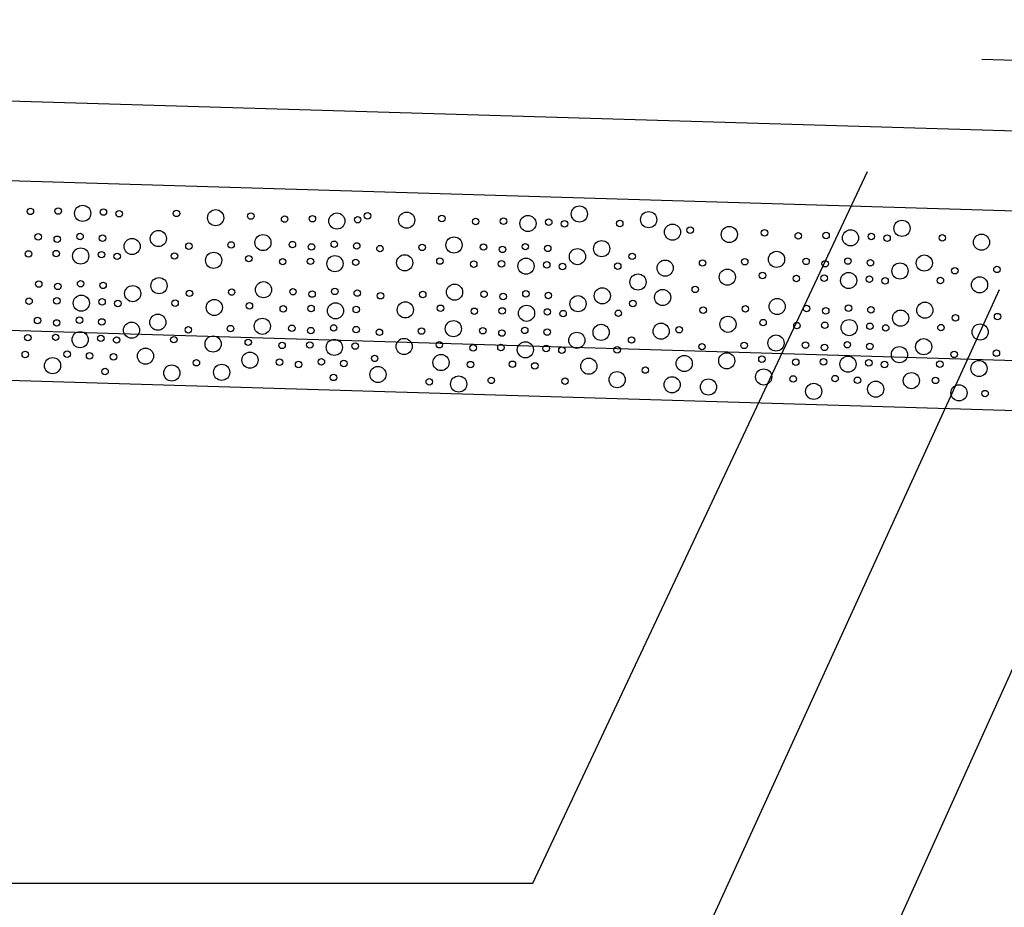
# Model space of a CAD drawing. Extents: x 3408772 to 3410442, y 5787844 to 5790056.
# Tile 30 of 80: x 3409722 to 3409732, y 5788855 to 5788864. Entities that reach past the tile are written whole.
import ezdxf

# ---------------------------------------------------------------- set-up
doc = ezdxf.new("R2010")
doc.units = 0
doc.header["$MEASUREMENT"] = 0
doc.linetypes.add('LINIENART0', pattern=[0])
doc.layers.add('detail_AA-BB', color=7, linetype='Continuous')
doc.layers.add('NULLEBENE', color=7, linetype='Continuous')

# ---------------------------------------------------------------- blocks, each defined once
blk = doc.blocks.new('PFEIRA-3')
at = {"layer": 'NULLEBENE', "color": 1, "linetype": 'LINIENART0'}
for q in [(0, 0.5), (-0.05, 0.2), (0.05, 0.2)]:
    blk.add_line((0, 0), q, dxfattribs=at)
blk = doc.blocks.new('GRENZS-104')
at = {"layer": 'NULLEBENE', "color": 1, "linetype": 'LINIENART0'}
blk.add_circle((0, 0), 0.81, dxfattribs=at)

msp = doc.modelspace()

# ---------------------------------------------------------------- linework, layer by layer
at = {"layer": 'detail_AA-BB', "color": 160, "linetype": 'LINIENART0'}
for p, q in [((3409753.13034, 5788862.16923), (3409718.13405, 5788863.21965)), ((3409753.13034, 5788862.16923), (3409718.13405, 5788863.21965)), ((3409753.13034, 5788862.16923), (3409718.13405, 5788863.21965)), ((3409753.13034, 5788862.16923), (3409718.13405, 5788863.21965)), ((3409755.60167, 5788861.2947), (3409715.62167, 5788862.4947)), ((3409755.60167, 5788861.2947), (3409715.62167, 5788862.4947)), ((3409757.11367, 5788859.74881), (3409714.24494, 5788861.03554)), ((3409757.11367, 5788859.74881), (3409714.24494, 5788861.03554)), ((3409757.09192, 5788859.24907), (3409714.22884, 5788860.5356)), ((3409757.09192, 5788859.24907), (3409714.22884, 5788860.5356))]:
    msp.add_line(p, q, dxfattribs=at)
at = {"layer": 'detail_AA-BB', "color": 128, "linetype": 'LINIENART0'}
for p, q in [((3409727.09757, 5788855.26552), (3409730.45306, 5788862.40184)), ((3409727.09757, 5788855.26552), (3409730.45306, 5788862.40184)), ((3409728.30271, 5788853.61141), (3409731.77635, 5788861.22033)), ((3409728.30271, 5788853.61141), (3409731.77635, 5788861.22033)), ((3409729.273, 5788851.579), (3409733.1465, 5788860.16239)), ((3409729.273, 5788851.579), (3409733.1465, 5788860.16239)), ((3409713.676, 5788855.266), (3409727.098, 5788855.266)), ((3409713.676, 5788855.266), (3409727.098, 5788855.266))]:
    msp.add_line(p, q, dxfattribs=at)

# ---------------------------------------------------------------- block references
at = {"layer": 'detail_AA-BB', "xscale": 8, "yscale": 8, "rotation": 88.282}
msp.add_blockref('PFEIRA-3', (3409735.59577, 5788863.40409), dxfattribs=at)
msp.add_blockref('PFEIRA-3', (3409735.59577, 5788863.40409), dxfattribs=at)
at = {"layer": 'detail_AA-BB'}
for p, xscale, yscale in [((3409722.05794, 5788862.00232), 0.04, 0.04), ((3409722.05794, 5788862.00232), 0.04, 0.04), ((3409722.33673, 5788862.00568), 0.04, 0.04), ((3409722.33673, 5788862.00568), 0.04, 0.04), ((3409722.58192, 5788861.98216), 0.1, 0.1), ((3409722.58192, 5788861.98216), 0.1, 0.1), ((3409722.79017, 5788861.9956), 0.04, 0.04), ((3409722.79017, 5788861.9956), 0.04, 0.04), ((3409723.91538, 5788861.9385), 0.1, 0.1), ((3409723.91538, 5788861.9385), 0.1, 0.1), ((3409727.56296, 5788861.97598), 0.1, 0.1), ((3409727.56296, 5788861.97598), 0.1, 0.1), ((3409722.94803, 5788861.97881), 0.04, 0.04), ((3409722.94803, 5788861.97881), 0.04, 0.04), ((3409723.5224, 5788861.98216), 0.04, 0.04), ((3409723.5224, 5788861.98216), 0.04, 0.04), ((3409724.26806, 5788861.95529), 0.04, 0.04), ((3409724.26806, 5788861.95529), 0.04, 0.04), ((3409724.6073, 5788861.92506), 0.04, 0.04), ((3409724.6073, 5788861.92506), 0.04, 0.04), ((3409724.88609, 5788861.92842), 0.04, 0.04), ((3409724.88609, 5788861.92842), 0.04, 0.04), ((3409725.13128, 5788861.90491), 0.1, 0.1), ((3409725.13128, 5788861.90491), 0.1, 0.1), ((3409725.33953, 5788861.91835), 0.04, 0.04), ((3409725.33953, 5788861.91835), 0.04, 0.04), ((3409725.43829, 5788861.95785), 0.04, 0.04), ((3409725.43829, 5788861.95785), 0.04, 0.04), ((3409725.83128, 5788861.91418), 0.1, 0.1), ((3409725.83128, 5788861.91418), 0.1, 0.1), ((3409726.18395, 5788861.93098), 0.04, 0.04), ((3409726.18395, 5788861.93098), 0.04, 0.04), ((3409726.5232, 5788861.90075), 0.04, 0.04), ((3409726.5232, 5788861.90075), 0.04, 0.04), ((3409726.80198, 5788861.90411), 0.04, 0.04), ((3409726.80198, 5788861.90411), 0.04, 0.04), ((3409727.04718, 5788861.88059), 0.1, 0.1), ((3409727.04718, 5788861.88059), 0.1, 0.1), ((3409727.25543, 5788861.89403), 0.04, 0.04), ((3409727.25543, 5788861.89403), 0.04, 0.04), ((3409728.25771, 5788861.91902), 0.1, 0.1), ((3409728.25771, 5788861.91902), 0.1, 0.1), ((3409727.41329, 5788861.87724), 0.04, 0.04), ((3409727.41329, 5788861.87724), 0.04, 0.04), ((3409727.9675, 5788861.88059), 0.04, 0.04), ((3409727.9675, 5788861.88059), 0.04, 0.04), ((3409728.49681, 5788861.79395), 0.1, 0.1), ((3409728.49681, 5788861.79395), 0.1, 0.1), ((3409728.67333, 5788861.81384), 0.04, 0.04), ((3409728.67333, 5788861.81384), 0.04, 0.04), ((3409729.06632, 5788861.77017), 0.1, 0.1), ((3409729.06632, 5788861.77017), 0.1, 0.1), ((3409729.419, 5788861.78697), 0.04, 0.04), ((3409729.419, 5788861.78697), 0.04, 0.04), ((3409730.28222, 5788861.73658), 0.1, 0.1), ((3409730.28222, 5788861.73658), 0.1, 0.1), ((3409730.79801, 5788861.83197), 0.1, 0.1), ((3409730.79801, 5788861.83197), 0.1, 0.1), ((3409722.13576, 5788861.74635), 0.04, 0.04), ((3409722.13576, 5788861.74635), 0.04, 0.04), ((3409722.32721, 5788861.72284), 0.04, 0.04), ((3409722.32721, 5788861.72284), 0.04, 0.04), ((3409722.55561, 5788861.74971), 0.04, 0.04), ((3409722.55561, 5788861.74971), 0.04, 0.04), ((3409722.78066, 5788861.73291), 0.04, 0.04), ((3409722.78066, 5788861.73291), 0.04, 0.04), ((3409723.07812, 5788861.65028), 0.1, 0.1), ((3409723.07812, 5788861.65028), 0.1, 0.1), ((3409723.34158, 5788861.72955), 0.1, 0.1), ((3409723.34158, 5788861.72955), 0.1, 0.1), ((3409724.38954, 5788861.68925), 0.1, 0.1), ((3409724.38954, 5788861.68925), 0.1, 0.1), ((3409726.30544, 5788861.66493), 0.1, 0.1), ((3409726.30544, 5788861.66493), 0.1, 0.1), ((3409729.75824, 5788861.75674), 0.04, 0.04), ((3409729.75824, 5788861.75674), 0.04, 0.04), ((3409730.03702, 5788861.76009), 0.04, 0.04), ((3409730.03702, 5788861.76009), 0.04, 0.04), ((3409730.49047, 5788861.75002), 0.04, 0.04), ((3409730.49047, 5788861.75002), 0.04, 0.04), ((3409730.64833, 5788861.73322), 0.04, 0.04), ((3409730.64833, 5788861.73322), 0.04, 0.04), ((3409731.20254, 5788861.73658), 0.04, 0.04), ((3409731.20254, 5788861.73658), 0.04, 0.04), ((3409731.59553, 5788861.69292), 0.1, 0.1), ((3409731.59553, 5788861.69292), 0.1, 0.1), ((3409722.56233, 5788861.55489), 0.1, 0.1), ((3409722.56233, 5788861.55489), 0.1, 0.1), ((3409723.64748, 5788861.65303), 0.04, 0.04), ((3409723.64748, 5788861.65303), 0.04, 0.04), ((3409724.07045, 5788861.66574), 0.04, 0.04), ((3409724.07045, 5788861.66574), 0.04, 0.04), ((3409724.68512, 5788861.66909), 0.04, 0.04), ((3409724.68512, 5788861.66909), 0.04, 0.04), ((3409724.87658, 5788861.64558), 0.04, 0.04), ((3409724.87658, 5788861.64558), 0.04, 0.04), ((3409725.10498, 5788861.67245), 0.04, 0.04), ((3409725.10498, 5788861.67245), 0.04, 0.04), ((3409725.33002, 5788861.65566), 0.04, 0.04), ((3409725.33002, 5788861.65566), 0.04, 0.04), ((3409725.56338, 5788861.62871), 0.04, 0.04), ((3409725.56338, 5788861.62871), 0.04, 0.04), ((3409725.98635, 5788861.64142), 0.04, 0.04), ((3409725.98635, 5788861.64142), 0.04, 0.04), ((3409726.60102, 5788861.64478), 0.04, 0.04), ((3409726.60102, 5788861.64478), 0.04, 0.04), ((3409726.79247, 5788861.62127), 0.04, 0.04), ((3409726.79247, 5788861.62127), 0.04, 0.04), ((3409727.02087, 5788861.64814), 0.04, 0.04), ((3409727.02087, 5788861.64814), 0.04, 0.04), ((3409727.24591, 5788861.63134), 0.04, 0.04), ((3409727.24591, 5788861.63134), 0.04, 0.04), ((3409727.54338, 5788861.54871), 0.1, 0.1), ((3409727.54338, 5788861.54871), 0.1, 0.1), ((3409727.78669, 5788861.62798), 0.1, 0.1), ((3409727.78669, 5788861.62798), 0.1, 0.1), ((3409722.03835, 5788861.57505), 0.04, 0.04), ((3409722.03835, 5788861.57505), 0.04, 0.04), ((3409722.31714, 5788861.57841), 0.04, 0.04), ((3409722.31714, 5788861.57841), 0.04, 0.04), ((3409722.77058, 5788861.56833), 0.04, 0.04), ((3409722.77058, 5788861.56833), 0.04, 0.04), ((3409722.92845, 5788861.55153), 0.04, 0.04), ((3409722.92845, 5788861.55153), 0.04, 0.04), ((3409723.50281, 5788861.55489), 0.04, 0.04), ((3409723.50281, 5788861.55489), 0.04, 0.04), ((3409723.89579, 5788861.51123), 0.1, 0.1), ((3409723.89579, 5788861.51123), 0.1, 0.1), ((3409724.24847, 5788861.52802), 0.04, 0.04), ((3409724.24847, 5788861.52802), 0.04, 0.04), ((3409724.58772, 5788861.49779), 0.04, 0.04), ((3409724.58772, 5788861.49779), 0.04, 0.04), ((3409724.8665, 5788861.50115), 0.04, 0.04), ((3409724.8665, 5788861.50115), 0.04, 0.04), ((3409725.1117, 5788861.47764), 0.1, 0.1), ((3409725.1117, 5788861.47764), 0.1, 0.1), ((3409725.31994, 5788861.49108), 0.04, 0.04), ((3409725.31994, 5788861.49108), 0.04, 0.04), ((3409725.81169, 5788861.48691), 0.1, 0.1), ((3409725.81169, 5788861.48691), 0.1, 0.1), ((3409726.16437, 5788861.50371), 0.04, 0.04), ((3409726.16437, 5788861.50371), 0.04, 0.04), ((3409727.02759, 5788861.45332), 0.1, 0.1), ((3409727.02759, 5788861.45332), 0.1, 0.1), ((3409728.09259, 5788861.55146), 0.04, 0.04), ((3409728.09259, 5788861.55146), 0.04, 0.04), ((3409729.22139, 5788861.49741), 0.04, 0.04), ((3409729.22139, 5788861.49741), 0.04, 0.04), ((3409729.54048, 5788861.52092), 0.1, 0.1), ((3409729.54048, 5788861.52092), 0.1, 0.1), ((3409729.83606, 5788861.50077), 0.04, 0.04), ((3409729.83606, 5788861.50077), 0.04, 0.04), ((3409730.25591, 5788861.50412), 0.04, 0.04), ((3409730.25591, 5788861.50412), 0.04, 0.04), ((3409731.02173, 5788861.48397), 0.1, 0.1), ((3409731.02173, 5788861.48397), 0.1, 0.1), ((3409726.50361, 5788861.47348), 0.04, 0.04), ((3409726.50361, 5788861.47348), 0.04, 0.04), ((3409726.78239, 5788861.47684), 0.04, 0.04), ((3409726.78239, 5788861.47684), 0.04, 0.04), ((3409727.23584, 5788861.46676), 0.04, 0.04), ((3409727.23584, 5788861.46676), 0.04, 0.04), ((3409727.3937, 5788861.44997), 0.04, 0.04), ((3409727.3937, 5788861.44997), 0.04, 0.04), ((3409727.94791, 5788861.45332), 0.04, 0.04), ((3409727.94791, 5788861.45332), 0.04, 0.04), ((3409728.42324, 5788861.43347), 0.1, 0.1), ((3409728.42324, 5788861.43347), 0.1, 0.1), ((3409728.79842, 5788861.4847), 0.04, 0.04), ((3409728.79842, 5788861.4847), 0.04, 0.04), ((3409729.04673, 5788861.3429), 0.1, 0.1), ((3409729.04673, 5788861.3429), 0.1, 0.1), ((3409730.02751, 5788861.47725), 0.04, 0.04), ((3409730.02751, 5788861.47725), 0.04, 0.04), ((3409730.48096, 5788861.48733), 0.04, 0.04), ((3409730.48096, 5788861.48733), 0.04, 0.04), ((3409730.77842, 5788861.4047), 0.1, 0.1), ((3409730.77842, 5788861.4047), 0.1, 0.1), ((3409731.32763, 5788861.40745), 0.04, 0.04), ((3409731.32763, 5788861.40745), 0.04, 0.04), ((3409731.7506, 5788861.42015), 0.04, 0.04), ((3409731.7506, 5788861.42015), 0.04, 0.04), ((3409723.34749, 5788861.25695), 0.1, 0.1), ((3409723.34749, 5788861.25695), 0.1, 0.1), ((3409728.15104, 5788861.29369), 0.1, 0.1), ((3409728.15104, 5788861.29369), 0.1, 0.1), ((3409729.39941, 5788861.35969), 0.04, 0.04), ((3409729.39941, 5788861.35969), 0.04, 0.04), ((3409729.73865, 5788861.32947), 0.04, 0.04), ((3409729.73865, 5788861.32947), 0.04, 0.04), ((3409730.01744, 5788861.33282), 0.04, 0.04), ((3409730.01744, 5788861.33282), 0.04, 0.04), ((3409730.26263, 5788861.30931), 0.1, 0.1), ((3409730.26263, 5788861.30931), 0.1, 0.1), ((3409730.47088, 5788861.32275), 0.04, 0.04), ((3409730.47088, 5788861.32275), 0.04, 0.04), ((3409730.62875, 5788861.30595), 0.04, 0.04), ((3409730.62875, 5788861.30595), 0.04, 0.04), ((3409731.18296, 5788861.30931), 0.04, 0.04), ((3409731.18296, 5788861.30931), 0.04, 0.04), ((3409731.57594, 5788861.26565), 0.1, 0.1), ((3409731.57594, 5788861.26565), 0.1, 0.1), ((3409722.14167, 5788861.27374), 0.04, 0.04), ((3409722.14167, 5788861.27374), 0.04, 0.04), ((3409722.33312, 5788861.25023), 0.04, 0.04), ((3409722.33312, 5788861.25023), 0.04, 0.04), ((3409722.56152, 5788861.2771), 0.04, 0.04), ((3409722.56152, 5788861.2771), 0.04, 0.04), ((3409722.78656, 5788861.26031), 0.04, 0.04), ((3409722.78656, 5788861.26031), 0.04, 0.04), ((3409723.08403, 5788861.17768), 0.1, 0.1), ((3409723.08403, 5788861.17768), 0.1, 0.1), ((3409724.07636, 5788861.19313), 0.04, 0.04), ((3409724.07636, 5788861.19313), 0.04, 0.04), ((3409724.39545, 5788861.21664), 0.1, 0.1), ((3409724.39545, 5788861.21664), 0.1, 0.1), ((3409724.69103, 5788861.19649), 0.04, 0.04), ((3409724.69103, 5788861.19649), 0.04, 0.04), ((3409725.11089, 5788861.19985), 0.04, 0.04), ((3409725.11089, 5788861.19985), 0.04, 0.04), ((3409726.31135, 5788861.19233), 0.1, 0.1), ((3409726.31135, 5788861.19233), 0.1, 0.1), ((3409727.7926, 5788861.15538), 0.1, 0.1), ((3409727.7926, 5788861.15538), 0.1, 0.1), ((3409728.72486, 5788861.22013), 0.04, 0.04), ((3409728.72486, 5788861.22013), 0.04, 0.04), ((3409722.04426, 5788861.10244), 0.04, 0.04), ((3409722.04426, 5788861.10244), 0.04, 0.04), ((3409722.32304, 5788861.1058), 0.04, 0.04), ((3409722.32304, 5788861.1058), 0.04, 0.04), ((3409722.56824, 5788861.08229), 0.1, 0.1), ((3409722.56824, 5788861.08229), 0.1, 0.1), ((3409722.77649, 5788861.09572), 0.04, 0.04), ((3409722.77649, 5788861.09572), 0.04, 0.04), ((3409723.65339, 5788861.18043), 0.04, 0.04), ((3409723.65339, 5788861.18043), 0.04, 0.04), ((3409724.88248, 5788861.17298), 0.04, 0.04), ((3409724.88248, 5788861.17298), 0.04, 0.04), ((3409725.33593, 5788861.18305), 0.04, 0.04), ((3409725.33593, 5788861.18305), 0.04, 0.04), ((3409725.56928, 5788861.15611), 0.04, 0.04), ((3409725.56928, 5788861.15611), 0.04, 0.04), ((3409725.99225, 5788861.16882), 0.04, 0.04), ((3409725.99225, 5788861.16882), 0.04, 0.04), ((3409726.60692, 5788861.17217), 0.04, 0.04), ((3409726.60692, 5788861.17217), 0.04, 0.04), ((3409726.79838, 5788861.14866), 0.04, 0.04), ((3409726.79838, 5788861.14866), 0.04, 0.04), ((3409727.02678, 5788861.17553), 0.04, 0.04), ((3409727.02678, 5788861.17553), 0.04, 0.04), ((3409727.25182, 5788861.15874), 0.04, 0.04), ((3409727.25182, 5788861.15874), 0.04, 0.04), ((3409727.54928, 5788861.07611), 0.1, 0.1), ((3409727.54928, 5788861.07611), 0.1, 0.1), ((3409728.39749, 5788861.1392), 0.1, 0.1), ((3409728.39749, 5788861.1392), 0.1, 0.1), ((3409729.54639, 5788861.04832), 0.1, 0.1), ((3409729.54639, 5788861.04832), 0.1, 0.1), ((3409722.93435, 5788861.07893), 0.04, 0.04), ((3409722.93435, 5788861.07893), 0.04, 0.04), ((3409723.50872, 5788861.08229), 0.04, 0.04), ((3409723.50872, 5788861.08229), 0.04, 0.04), ((3409723.9017, 5788861.03862), 0.1, 0.1), ((3409723.9017, 5788861.03862), 0.1, 0.1), ((3409724.25438, 5788861.05542), 0.04, 0.04), ((3409724.25438, 5788861.05542), 0.04, 0.04), ((3409724.59362, 5788861.02519), 0.04, 0.04), ((3409724.59362, 5788861.02519), 0.04, 0.04), ((3409724.87241, 5788861.02855), 0.04, 0.04), ((3409724.87241, 5788861.02855), 0.04, 0.04), ((3409725.1176, 5788861.00504), 0.1, 0.1), ((3409725.1176, 5788861.00504), 0.1, 0.1), ((3409725.32585, 5788861.01847), 0.04, 0.04), ((3409725.32585, 5788861.01847), 0.04, 0.04), ((3409725.81759, 5788861.01431), 0.1, 0.1), ((3409725.81759, 5788861.01431), 0.1, 0.1), ((3409726.17027, 5788861.0311), 0.04, 0.04), ((3409726.17027, 5788861.0311), 0.04, 0.04), ((3409726.50952, 5788861.00087), 0.04, 0.04), ((3409726.50952, 5788861.00087), 0.04, 0.04), ((3409726.7883, 5788861.00423), 0.04, 0.04), ((3409726.7883, 5788861.00423), 0.04, 0.04), ((3409727.0335, 5788860.98072), 0.1, 0.1), ((3409727.0335, 5788860.98072), 0.1, 0.1), ((3409728.09849, 5788861.07886), 0.04, 0.04), ((3409728.09849, 5788861.07886), 0.04, 0.04), ((3409728.80433, 5788861.0121), 0.04, 0.04), ((3409728.80433, 5788861.0121), 0.04, 0.04), ((3409729.2273, 5788861.0248), 0.04, 0.04), ((3409729.2273, 5788861.0248), 0.04, 0.04), ((3409729.84197, 5788861.02816), 0.04, 0.04), ((3409729.84197, 5788861.02816), 0.04, 0.04), ((3409730.03342, 5788861.00465), 0.04, 0.04), ((3409730.03342, 5788861.00465), 0.04, 0.04), ((3409730.26182, 5788861.03152), 0.04, 0.04), ((3409730.26182, 5788861.03152), 0.04, 0.04), ((3409730.48686, 5788861.01473), 0.04, 0.04), ((3409730.48686, 5788861.01473), 0.04, 0.04), ((3409731.02764, 5788861.01137), 0.1, 0.1), ((3409731.02764, 5788861.01137), 0.1, 0.1), ((3409722.12985, 5788860.90748), 0.04, 0.04), ((3409722.12985, 5788860.90748), 0.04, 0.04), ((3409722.54971, 5788860.91083), 0.04, 0.04), ((3409722.54971, 5788860.91083), 0.04, 0.04), ((3409723.33568, 5788860.89068), 0.1, 0.1), ((3409723.33568, 5788860.89068), 0.1, 0.1), ((3409724.38364, 5788860.85038), 0.1, 0.1), ((3409724.38364, 5788860.85038), 0.1, 0.1), ((3409727.24175, 5788860.99416), 0.04, 0.04), ((3409727.24175, 5788860.99416), 0.04, 0.04), ((3409727.39961, 5788860.97736), 0.04, 0.04), ((3409727.39961, 5788860.97736), 0.04, 0.04), ((3409727.95382, 5788860.98072), 0.04, 0.04), ((3409727.95382, 5788860.98072), 0.04, 0.04), ((3409729.05264, 5788860.8703), 0.1, 0.1), ((3409729.05264, 5788860.8703), 0.1, 0.1), ((3409730.78433, 5788860.9321), 0.1, 0.1), ((3409730.78433, 5788860.9321), 0.1, 0.1), ((3409731.33354, 5788860.93484), 0.04, 0.04), ((3409731.33354, 5788860.93484), 0.04, 0.04), ((3409731.75651, 5788860.94755), 0.04, 0.04), ((3409731.75651, 5788860.94755), 0.04, 0.04), ((3409722.32131, 5788860.88396), 0.04, 0.04), ((3409722.32131, 5788860.88396), 0.04, 0.04), ((3409722.77475, 5788860.89404), 0.04, 0.04), ((3409722.77475, 5788860.89404), 0.04, 0.04), ((3409723.07221, 5788860.81141), 0.1, 0.1), ((3409723.07221, 5788860.81141), 0.1, 0.1), ((3409723.64157, 5788860.81416), 0.04, 0.04), ((3409723.64157, 5788860.81416), 0.04, 0.04), ((3409724.06455, 5788860.82686), 0.04, 0.04), ((3409724.06455, 5788860.82686), 0.04, 0.04), ((3409724.67921, 5788860.83022), 0.04, 0.04), ((3409724.67921, 5788860.83022), 0.04, 0.04), ((3409724.87067, 5788860.80671), 0.04, 0.04), ((3409724.87067, 5788860.80671), 0.04, 0.04), ((3409725.09907, 5788860.83358), 0.04, 0.04), ((3409725.09907, 5788860.83358), 0.04, 0.04), ((3409725.32411, 5788860.81679), 0.04, 0.04), ((3409725.32411, 5788860.81679), 0.04, 0.04), ((3409725.98044, 5788860.80255), 0.04, 0.04), ((3409725.98044, 5788860.80255), 0.04, 0.04), ((3409726.29953, 5788860.82606), 0.1, 0.1), ((3409726.29953, 5788860.82606), 0.1, 0.1), ((3409726.59511, 5788860.80591), 0.04, 0.04), ((3409726.59511, 5788860.80591), 0.04, 0.04), ((3409727.01496, 5788860.80927), 0.04, 0.04), ((3409727.01496, 5788860.80927), 0.04, 0.04), ((3409727.78078, 5788860.78911), 0.1, 0.1), ((3409727.78078, 5788860.78911), 0.1, 0.1), ((3409728.38278, 5788860.80079), 0.1, 0.1), ((3409728.38278, 5788860.80079), 0.1, 0.1), ((3409728.56302, 5788860.81551), 0.04, 0.04), ((3409728.56302, 5788860.81551), 0.04, 0.04), ((3409729.40532, 5788860.88709), 0.04, 0.04), ((3409729.40532, 5788860.88709), 0.04, 0.04), ((3409729.74456, 5788860.85686), 0.04, 0.04), ((3409729.74456, 5788860.85686), 0.04, 0.04), ((3409730.02334, 5788860.86022), 0.04, 0.04), ((3409730.02334, 5788860.86022), 0.04, 0.04), ((3409730.26854, 5788860.83671), 0.1, 0.1), ((3409730.26854, 5788860.83671), 0.1, 0.1), ((3409730.47679, 5788860.85014), 0.04, 0.04), ((3409730.47679, 5788860.85014), 0.04, 0.04), ((3409730.63465, 5788860.83335), 0.04, 0.04), ((3409730.63465, 5788860.83335), 0.04, 0.04), ((3409731.18886, 5788860.83671), 0.04, 0.04), ((3409731.18886, 5788860.83671), 0.04, 0.04), ((3409731.58185, 5788860.79304), 0.1, 0.1), ((3409731.58185, 5788860.79304), 0.1, 0.1), ((3409722.03244, 5788860.73617), 0.04, 0.04), ((3409722.03244, 5788860.73617), 0.04, 0.04), ((3409722.31123, 5788860.73953), 0.04, 0.04), ((3409722.31123, 5788860.73953), 0.04, 0.04), ((3409722.55642, 5788860.71602), 0.1, 0.1), ((3409722.55642, 5788860.71602), 0.1, 0.1), ((3409722.76467, 5788860.72946), 0.04, 0.04), ((3409722.76467, 5788860.72946), 0.04, 0.04), ((3409722.92254, 5788860.71266), 0.04, 0.04), ((3409722.92254, 5788860.71266), 0.04, 0.04), ((3409723.4969, 5788860.71602), 0.04, 0.04), ((3409723.4969, 5788860.71602), 0.04, 0.04), ((3409723.88989, 5788860.67236), 0.1, 0.1), ((3409723.88989, 5788860.67236), 0.1, 0.1), ((3409725.55747, 5788860.78984), 0.04, 0.04), ((3409725.55747, 5788860.78984), 0.04, 0.04), ((3409726.78656, 5788860.78239), 0.04, 0.04), ((3409726.78656, 5788860.78239), 0.04, 0.04), ((3409727.24001, 5788860.79247), 0.04, 0.04), ((3409727.24001, 5788860.79247), 0.04, 0.04), ((3409727.53747, 5788860.70984), 0.1, 0.1), ((3409727.53747, 5788860.70984), 0.1, 0.1), ((3409728.08668, 5788860.71259), 0.04, 0.04), ((3409728.08668, 5788860.71259), 0.04, 0.04), ((3409729.53457, 5788860.68205), 0.1, 0.1), ((3409729.53457, 5788860.68205), 0.1, 0.1), ((3409724.24257, 5788860.68915), 0.04, 0.04), ((3409724.24257, 5788860.68915), 0.04, 0.04), ((3409724.58181, 5788860.65892), 0.04, 0.04), ((3409724.58181, 5788860.65892), 0.04, 0.04), ((3409724.86059, 5788860.66228), 0.04, 0.04), ((3409724.86059, 5788860.66228), 0.04, 0.04), ((3409725.10579, 5788860.63877), 0.1, 0.1), ((3409725.10579, 5788860.63877), 0.1, 0.1), ((3409725.31404, 5788860.6522), 0.04, 0.04), ((3409725.31404, 5788860.6522), 0.04, 0.04), ((3409725.80578, 5788860.64804), 0.1, 0.1), ((3409725.80578, 5788860.64804), 0.1, 0.1), ((3409726.15846, 5788860.66483), 0.04, 0.04), ((3409726.15846, 5788860.66483), 0.04, 0.04), ((3409726.4977, 5788860.63461), 0.04, 0.04), ((3409726.4977, 5788860.63461), 0.04, 0.04), ((3409726.77649, 5788860.63796), 0.04, 0.04), ((3409726.77649, 5788860.63796), 0.04, 0.04), ((3409727.02168, 5788860.61445), 0.1, 0.1), ((3409727.02168, 5788860.61445), 0.1, 0.1), ((3409727.22993, 5788860.62789), 0.04, 0.04), ((3409727.22993, 5788860.62789), 0.04, 0.04), ((3409727.3878, 5788860.61109), 0.04, 0.04), ((3409727.3878, 5788860.61109), 0.04, 0.04), ((3409727.94201, 5788860.61445), 0.04, 0.04), ((3409727.94201, 5788860.61445), 0.04, 0.04), ((3409728.79251, 5788860.64583), 0.04, 0.04), ((3409728.79251, 5788860.64583), 0.04, 0.04), ((3409729.21548, 5788860.65854), 0.04, 0.04), ((3409729.21548, 5788860.65854), 0.04, 0.04), ((3409729.83015, 5788860.66189), 0.04, 0.04), ((3409729.83015, 5788860.66189), 0.04, 0.04), ((3409730.0216, 5788860.63838), 0.04, 0.04), ((3409730.0216, 5788860.63838), 0.04, 0.04), ((3409730.25001, 5788860.66525), 0.04, 0.04), ((3409730.25001, 5788860.66525), 0.04, 0.04), ((3409730.47505, 5788860.64846), 0.04, 0.04), ((3409730.47505, 5788860.64846), 0.04, 0.04), ((3409730.77251, 5788860.56583), 0.1, 0.1), ((3409730.77251, 5788860.56583), 0.1, 0.1), ((3409731.01582, 5788860.6451), 0.1, 0.1), ((3409731.01582, 5788860.6451), 0.1, 0.1), ((3409722.00642, 5788860.56785), 0.04, 0.04), ((3409722.00642, 5788860.56785), 0.04, 0.04), ((3409722.28034, 5788860.45502), 0.1, 0.1), ((3409722.28034, 5788860.45502), 0.1, 0.1), ((3409722.42627, 5788860.57121), 0.04, 0.04), ((3409722.42627, 5788860.57121), 0.04, 0.04), ((3409722.65131, 5788860.55441), 0.04, 0.04), ((3409722.65131, 5788860.55441), 0.04, 0.04), ((3409722.89095, 5788860.54331), 0.04, 0.04), ((3409722.89095, 5788860.54331), 0.04, 0.04), ((3409723.21224, 5788860.55105), 0.1, 0.1), ((3409723.21224, 5788860.55105), 0.1, 0.1), ((3409724.2602, 5788860.51075), 0.1, 0.1), ((3409724.2602, 5788860.51075), 0.1, 0.1), ((3409725.50996, 5788860.52859), 0.04, 0.04), ((3409725.50996, 5788860.52859), 0.04, 0.04), ((3409726.17609, 5788860.48643), 0.1, 0.1), ((3409726.17609, 5788860.48643), 0.1, 0.1), ((3409728.61451, 5788860.47709), 0.1, 0.1), ((3409728.61451, 5788860.47709), 0.1, 0.1), ((3409729.04082, 5788860.50403), 0.1, 0.1), ((3409729.04082, 5788860.50403), 0.1, 0.1), ((3409729.3935, 5788860.52082), 0.04, 0.04), ((3409729.3935, 5788860.52082), 0.04, 0.04), ((3409730.25672, 5788860.47044), 0.1, 0.1), ((3409730.25672, 5788860.47044), 0.1, 0.1), ((3409731.32172, 5788860.56858), 0.04, 0.04), ((3409731.32172, 5788860.56858), 0.04, 0.04), ((3409731.74469, 5788860.58128), 0.04, 0.04), ((3409731.74469, 5788860.58128), 0.04, 0.04), ((3409723.47581, 5788860.38146), 0.1, 0.1), ((3409723.47581, 5788860.38146), 0.1, 0.1), ((3409723.72227, 5788860.48445), 0.04, 0.04), ((3409723.72227, 5788860.48445), 0.04, 0.04), ((3409723.97607, 5788860.38881), 0.1, 0.1), ((3409723.97607, 5788860.38881), 0.1, 0.1), ((3409724.55578, 5788860.49059), 0.04, 0.04), ((3409724.55578, 5788860.49059), 0.04, 0.04), ((3409724.74723, 5788860.46708), 0.04, 0.04), ((3409724.74723, 5788860.46708), 0.04, 0.04), ((3409724.97563, 5788860.49395), 0.04, 0.04), ((3409724.97563, 5788860.49395), 0.04, 0.04), ((3409725.20068, 5788860.47716), 0.04, 0.04), ((3409725.20068, 5788860.47716), 0.04, 0.04), ((3409725.54307, 5788860.36674), 0.1, 0.1), ((3409725.54307, 5788860.36674), 0.1, 0.1), ((3409726.47167, 5788860.46628), 0.04, 0.04), ((3409726.47167, 5788860.46628), 0.04, 0.04), ((3409726.89153, 5788860.46964), 0.04, 0.04), ((3409726.89153, 5788860.46964), 0.04, 0.04), ((3409727.11657, 5788860.45284), 0.04, 0.04), ((3409727.11657, 5788860.45284), 0.04, 0.04), ((3409727.65734, 5788860.44948), 0.1, 0.1), ((3409727.65734, 5788860.44948), 0.1, 0.1), ((3409728.22461, 5788860.41088), 0.04, 0.04), ((3409728.22461, 5788860.41088), 0.04, 0.04), ((3409729.73274, 5788860.49059), 0.04, 0.04), ((3409729.73274, 5788860.49059), 0.04, 0.04), ((3409730.01153, 5788860.49395), 0.04, 0.04), ((3409730.01153, 5788860.49395), 0.04, 0.04), ((3409730.46497, 5788860.48388), 0.04, 0.04), ((3409730.46497, 5788860.48388), 0.04, 0.04), ((3409730.62284, 5788860.46708), 0.04, 0.04), ((3409730.62284, 5788860.46708), 0.04, 0.04), ((3409731.17705, 5788860.47044), 0.04, 0.04), ((3409731.17705, 5788860.47044), 0.04, 0.04), ((3409731.57003, 5788860.42678), 0.1, 0.1), ((3409731.57003, 5788860.42678), 0.1, 0.1), ((3409722.80635, 5788860.39617), 0.04, 0.04), ((3409722.80635, 5788860.39617), 0.04, 0.04), ((3409725.09798, 5788860.33732), 0.04, 0.04), ((3409725.09798, 5788860.33732), 0.04, 0.04), ((3409726.35231, 5788860.2711), 0.1, 0.1), ((3409726.35231, 5788860.2711), 0.1, 0.1), ((3409726.67968, 5788860.30789), 0.04, 0.04), ((3409726.67968, 5788860.30789), 0.04, 0.04), ((3409727.94137, 5788860.31525), 0.1, 0.1), ((3409727.94137, 5788860.31525), 0.1, 0.1), ((3409728.49313, 5788860.26375), 0.1, 0.1), ((3409728.49313, 5788860.26375), 0.1, 0.1), ((3409729.41114, 5788860.34242), 0.1, 0.1), ((3409729.41114, 5788860.34242), 0.1, 0.1), ((3409729.70671, 5788860.32227), 0.04, 0.04), ((3409729.70671, 5788860.32227), 0.04, 0.04), ((3409730.12657, 5788860.32562), 0.04, 0.04), ((3409730.12657, 5788860.32562), 0.04, 0.04), ((3409730.35161, 5788860.30883), 0.04, 0.04), ((3409730.35161, 5788860.30883), 0.04, 0.04), ((3409730.89239, 5788860.30547), 0.1, 0.1), ((3409730.89239, 5788860.30547), 0.1, 0.1), ((3409731.1342, 5788860.30789), 0.04, 0.04), ((3409731.1342, 5788860.30789), 0.04, 0.04), ((3409726.05804, 5788860.29318), 0.04, 0.04), ((3409726.05804, 5788860.29318), 0.04, 0.04), ((3409727.41904, 5788860.30053), 0.04, 0.04), ((3409727.41904, 5788860.30053), 0.04, 0.04), ((3409728.85729, 5788860.24168), 0.1, 0.1), ((3409728.85729, 5788860.24168), 0.1, 0.1), ((3409729.91298, 5788860.19754), 0.1, 0.1), ((3409729.91298, 5788860.19754), 0.1, 0.1), ((3409730.53463, 5788860.21961), 0.1, 0.1), ((3409730.53463, 5788860.21961), 0.1, 0.1), ((3409731.36962, 5788860.18282), 0.1, 0.1), ((3409731.36962, 5788860.18282), 0.1, 0.1), ((3409731.63079, 5788860.17547), 0.04, 0.04), ((3409731.63079, 5788860.17547), 0.04, 0.04)]:
    msp.add_blockref('GRENZS-104', p, dxfattribs=dict(at, xscale=xscale, yscale=yscale))

doc.saveas('drawing.dxf')
